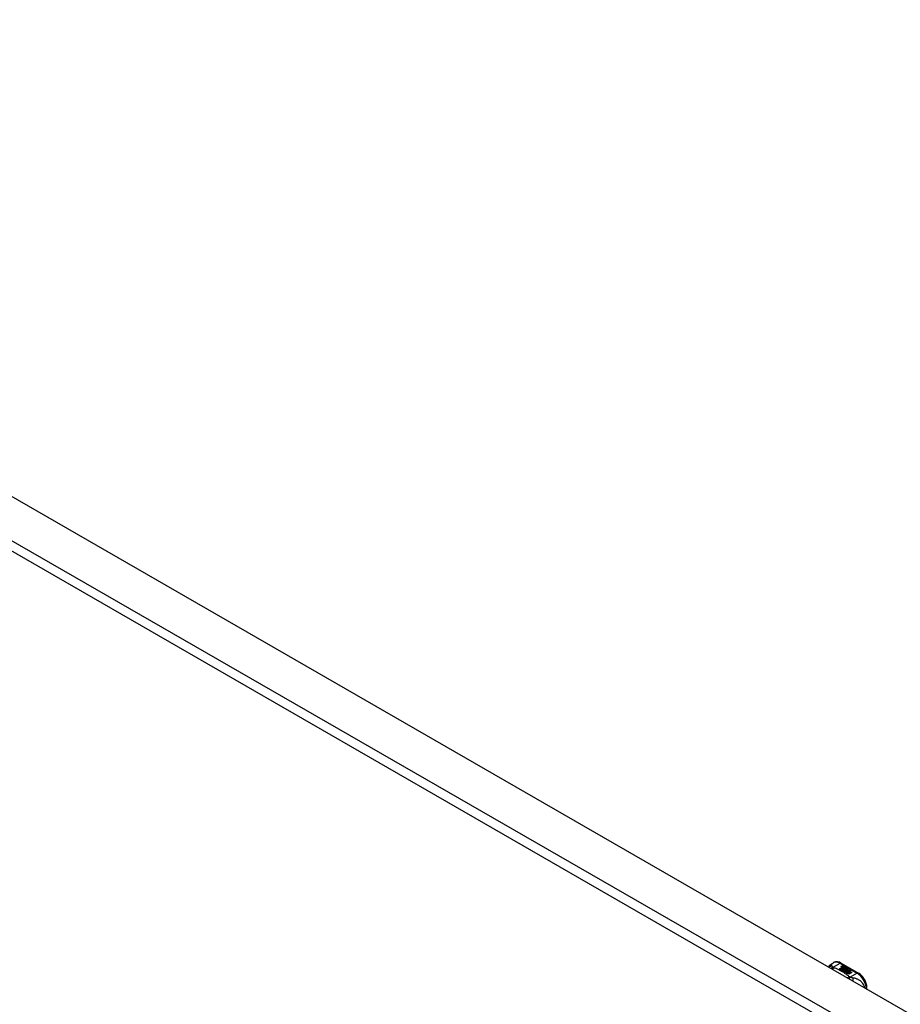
# Model space of a CAD drawing. Header units: inches. Extents: x 290.3 to 341.8, y 105.1 to 164.8.
# Tile 43 of 52: x 303.9 to 317.4, y 149.6 to 164.8. Entities that reach past the tile are written whole.
import ezdxf

# ---------------------------------------------------------------- set-up
doc = ezdxf.new("R2010")
doc.units = ezdxf.units.IN
doc.header["$MEASUREMENT"] = 0
doc.layers.add('Visible Edges(ANSI)', color=7, linetype='Continuous', lineweight=25)
doc.layers.add('Visible Tangent Edges(ANSI)', color=7, linetype='Continuous', lineweight=25)

msp = doc.modelspace()

# ---------------------------------------------------------------- linework, layer by layer
at = {"layer": 'Visible Edges(ANSI)'}
for p, q in [((290.981, 164.815), (341.614, 135.658)), ((316.36, 150.267), (316.401, 150.29)), ((316.492, 150.194), (316.53, 150.215)), ((316.506, 150.185), (316.492, 150.194)), ((316.53, 150.213), (316.493, 150.193)), ((316.544, 150.207), (316.506, 150.185)), ((316.508, 150.184), (316.546, 150.206)), ((316.522, 150.176), (316.508, 150.184)), ((316.546, 150.205), (316.509, 150.184)), ((316.518, 150.283), (316.783, 150.13)), ((316.52, 150.234), (316.539, 150.242)), ((316.539, 150.24), (316.52, 150.232)), ((316.565, 150.201), (316.522, 150.176)), ((316.523, 150.227), (316.523, 150.226)), ((316.524, 150.175), (316.57, 150.202)), ((316.556, 150.157), (316.524, 150.175)), ((316.569, 150.199), (316.525, 150.174)), ((316.545, 150.238), (316.526, 150.23)), ((316.53, 150.215), (316.53, 150.213)), ((316.532, 150.225), (316.532, 150.223)), ((316.532, 150.223), (316.532, 150.221)), ((316.542, 150.212), (316.538, 150.211)), ((316.538, 150.211), (316.544, 150.207)), ((316.538, 150.211), (316.538, 150.209)), ((316.543, 150.207), (316.538, 150.209)), ((316.539, 150.242), (316.545, 150.238)), ((316.539, 150.242), (316.539, 150.24)), ((316.544, 150.237), (316.539, 150.24)), ((316.539, 150.218), (316.539, 150.217)), ((316.576, 150.189), (316.539, 150.167)), ((316.539, 150.167), (316.579, 150.171)), ((316.539, 150.167), (316.539, 150.167)), ((316.579, 150.169), (316.54, 150.166)), ((316.541, 150.211), (316.546, 150.213)), ((316.547, 150.207), (316.541, 150.211)), ((316.542, 150.227), (316.555, 150.232)), ((316.555, 150.231), (316.542, 150.226)), ((316.561, 150.229), (316.542, 150.221)), ((316.542, 150.227), (316.542, 150.226)), ((316.546, 150.211), (316.543, 150.21)), ((316.546, 150.213), (316.545, 150.214)), ((316.546, 150.213), (316.546, 150.211)), ((316.546, 150.206), (316.557, 150.2)), ((316.546, 150.206), (316.546, 150.205)), ((316.557, 150.199), (316.546, 150.205)), ((316.577, 150.22), (316.547, 150.207)), ((316.549, 150.206), (316.573, 150.207)), ((316.557, 150.201), (316.549, 150.206)), ((316.573, 150.205), (316.552, 150.204)), ((316.555, 150.232), (316.561, 150.229)), ((316.555, 150.232), (316.555, 150.231)), ((316.559, 150.228), (316.555, 150.231)), ((316.574, 150.16), (316.556, 150.157)), ((316.572, 150.203), (316.557, 150.201)), ((316.557, 150.2), (316.565, 150.201)), ((316.557, 150.2), (316.557, 150.199)), ((316.562, 150.199), (316.557, 150.199)), ((316.558, 150.218), (316.571, 150.223)), ((316.571, 150.222), (316.558, 150.217)), ((316.57, 150.202), (316.566, 150.195)), ((316.566, 150.195), (316.576, 150.189)), ((316.566, 150.195), (316.566, 150.193)), ((316.575, 150.188), (316.566, 150.193)), ((316.568, 150.195), (316.573, 150.202)), ((316.576, 150.191), (316.568, 150.195)), ((316.573, 150.201), (316.569, 150.195)), ((316.57, 150.148), (316.574, 150.16)), ((316.571, 150.223), (316.577, 150.22)), ((316.571, 150.223), (316.571, 150.222)), ((316.575, 150.219), (316.571, 150.222)), ((316.574, 150.159), (316.571, 150.148)), ((316.573, 150.202), (316.572, 150.203)), ((316.573, 150.207), (316.58, 150.218)), ((316.58, 150.216), (316.573, 150.205)), ((316.573, 150.207), (316.573, 150.205)), ((316.573, 150.202), (316.573, 150.201)), ((316.574, 150.16), (316.574, 150.159)), ((316.582, 150.202), (316.576, 150.191)), ((316.579, 150.171), (316.583, 150.184)), ((316.583, 150.183), (316.579, 150.169)), ((316.579, 150.171), (316.579, 150.169)), ((316.58, 150.218), (316.588, 150.213)), ((316.58, 150.218), (316.58, 150.216)), ((316.587, 150.212), (316.58, 150.216)), ((316.588, 150.213), (316.582, 150.206)), ((316.582, 150.206), (316.583, 150.205)), ((316.582, 150.206), (316.582, 150.204)), ((316.583, 150.204), (316.582, 150.204)), ((316.607, 150.203), (316.582, 150.202)), ((316.583, 150.205), (316.599, 150.207)), ((316.599, 150.205), (316.583, 150.204)), ((316.583, 150.205), (316.583, 150.204)), ((316.583, 150.184), (316.583, 150.183)), ((316.595, 150.164), (316.587, 150.139)), ((316.591, 150.188), (316.591, 150.186)), ((316.595, 150.197), (316.595, 150.195)), ((316.595, 150.197), (316.612, 150.187)), ((316.612, 150.185), (316.595, 150.195)), ((316.618, 150.166), (316.595, 150.164)), ((316.607, 150.185), (316.596, 150.191)), ((316.599, 150.207), (316.607, 150.203)), ((316.599, 150.207), (316.599, 150.205)), ((316.604, 150.203), (316.599, 150.205)), ((316.601, 150.178), (316.599, 150.173)), ((316.599, 150.173), (316.635, 150.177)), ((316.632, 150.175), (316.599, 150.172)), ((316.599, 150.173), (316.599, 150.172)), ((316.604, 150.198), (316.608, 150.2)), ((316.604, 150.149), (316.619, 150.157)), ((316.619, 150.156), (316.605, 150.148)), ((316.608, 150.199), (316.606, 150.197)), ((316.607, 150.185), (316.607, 150.183)), ((316.608, 150.2), (316.608, 150.199)), ((316.612, 150.187), (316.612, 150.185)), ((316.614, 150.163), (316.618, 150.166)), ((316.635, 150.166), (316.614, 150.163)), ((316.615, 150.19), (316.615, 150.188)), ((316.618, 150.164), (316.616, 150.163)), ((316.618, 150.166), (316.618, 150.164)), ((316.619, 150.157), (316.666, 150.131)), ((316.619, 150.157), (316.619, 150.156)), ((316.664, 150.13), (316.619, 150.156)), ((316.621, 150.159), (316.635, 150.166)), ((316.668, 150.132), (316.621, 150.159)), ((316.635, 150.165), (316.623, 150.158)), ((316.635, 150.177), (316.629, 150.172)), ((316.629, 150.172), (316.671, 150.173)), ((316.629, 150.172), (316.629, 150.171)), ((316.662, 150.171), (316.629, 150.171)), ((316.635, 150.166), (316.635, 150.165)), ((316.671, 150.173), (316.637, 150.167)), ((316.637, 150.167), (316.683, 150.141)), ((316.637, 150.167), (316.637, 150.165)), ((316.682, 150.14), (316.637, 150.165)), ((316.633, 150.112), (316.57, 150.148)), ((316.587, 150.139), (316.602, 150.148)), ((316.587, 150.139), (316.587, 150.139)), ((316.602, 150.146), (316.588, 150.138)), ((316.602, 150.148), (316.649, 150.121)), ((316.602, 150.148), (316.602, 150.146)), ((316.647, 150.12), (316.602, 150.146)), ((316.651, 150.122), (316.604, 150.149)), ((316.649, 150.121), (316.633, 150.112)), ((316.666, 150.131), (316.651, 150.122)), ((316.683, 150.141), (316.668, 150.132)), ((316.914, 149.882), (316.914, 149.903))]:
    msp.add_line(p, q, dxfattribs=at)
at = {"layer": 'Visible Edges(ANSI)', "flags": 128}
for points in [[(316.518, 150.283), (316.504, 150.29), (316.49, 150.296), (316.475, 150.3), (316.46, 150.302), (316.445, 150.303), (316.43, 150.301), (316.415, 150.297), (316.401, 150.29)], [(316.319, 150.225), (316.327, 150.237), (316.336, 150.249), (316.348, 150.259), (316.36, 150.267)], [(316.914, 149.903), (316.913, 149.919), (316.911, 149.936), (316.908, 149.952), (316.904, 149.969), (316.898, 149.985), (316.892, 150.001), (316.884, 150.017), (316.876, 150.033), (316.867, 150.048), (316.857, 150.062), (316.846, 150.076), (316.834, 150.089), (316.822, 150.101), (316.81, 150.112), (316.796, 150.122), (316.783, 150.13)]]:
    msp.add_lwpolyline(points, dxfattribs=at)
at = {"layer": 'Visible Edges(ANSI)'}
for centre, major_axis, start_param, end_param in [((316.52, 150.228), (-0.007, 0), 5.820233, 7.062977), ((316.53, 150.225), (0.0192, 0), 2.164208, 2.67864), ((316.53, 150.223), (-0.0192, 0), 5.305801, 5.820233), ((316.52, 150.226), (-0.007, 0), 5.820233, 6.078955), ((316.526, 150.232), (-0.0164, 0), 0.779792, 1.90155), ((316.531, 150.226), (-0.0082, 0), 5.323118, 5.90879), ((316.527, 150.227), (-0.004, 0), 5.90879, 7.175095), ((316.527, 150.226), (-0.004, 0), 0, 0.89191), ((316.53, 150.229), (0.0084, 0), 4.033503, 4.932446), ((316.53, 150.228), (-0.0084, 0), 0.89191, 1.767313), ((316.535, 150.219), (-0.00676, 0), 5.794367, 7.059467), ((316.535, 150.217), (-0.00676, 0), 5.794367, 6.071487), ((316.546, 150.216), (0.0192, 0), 2.419321, 2.652775), ((316.546, 150.214), (-0.0192, 0), 5.560914, 5.794367), ((316.542, 150.223), (-0.016, 0), 0.776281, 1.787416), ((316.541, 150.221), (0.016, 0), 3.905964, 4.740051), ((316.541, 150.22), (-0.016, 0), 0.764371, 1.402544), ((316.524, 150.242), (0.031, 0), 4.949028, 5.337665), ((316.524, 150.24), (-0.031, 0), 1.80809, 2.196072), ((316.543, 150.218), (-0.004, 0), 5.908937, 7.173827), ((316.547, 150.217), (-0.0082, 0), 5.323254, 5.908937), ((316.543, 150.217), (-0.004, 0), 0, 0.890642), ((316.546, 150.22), (0.0084, 0), 4.032234, 4.932287), ((316.546, 150.219), (-0.0084, 0), 0.890642, 1.484281), ((316.546, 150.219), (-0.0084, 0), 1.514337, 1.790695), ((316.541, 150.233), (0.031, 0), 4.932287, 5.323254), ((316.541, 150.231), (-0.031, 0), 1.790695, 2.181662), ((316.594, 150.188), (-0.0101, 0), 5.913952, 6.982716), ((316.602, 150.191), (0.022, 0), 3.701478, 4.680599), ((316.602, 150.189), (-0.022, 0), 0.559885, 1.507168), ((316.602, 150.186), (-0.0188, 0), 5.081623, 5.913952), ((316.602, 150.185), (-0.0188, 0), 5.081623, 5.913952), ((316.594, 150.187), (-0.0101, 0), 5.913952, 6.142632), ((316.602, 150.191), (-0.0199, 0), 0.617996, 1.556283), ((316.598, 150.188), (-0.00637, 0), 4.999578, 6.390788), ((316.599, 150.188), (-0.0073, 0), 0.107602, 1.123637), ((316.598, 150.186), (-0.00637, 0), 0, 0.107602), ((316.599, 150.186), (-0.0073, 0), 0.107602, 1.123637), ((316.6, 150.19), (0.0112, 0), 4.26523, 5.375571), ((316.6, 150.188), (0.0112, 0), 4.26523, 5.375571), ((316.602, 150.195), (-0.0265, 0), 1.556283, 2.296236), ((316.596, 150.187), (0.0205, 0), 0.343453, 1.17916), ((316.589, 150.18), (0.0405, 0), 0.638101, 1.087938), ((316.589, 150.178), (-0.0405, 0), 3.779694, 4.229531), ((316.609, 150.19), (0.0064, 0), 5.210263, 6.626638), ((316.609, 150.188), (0.0064, 0), 5.210263, 6.283185), ((316.611, 150.189), (0.0132, 0), 5.437829, 6.921287), ((316.611, 150.188), (0.0132, 0), 0.108138, 0.638101)]:
    msp.add_ellipse(centre, major_axis=major_axis, ratio=0.575862, start_param=start_param, end_param=end_param, dxfattribs=at)
at = {"layer": 'Visible Tangent Edges(ANSI)'}
for p, q in [((290.391, 164.475), (341.023, 135.318)), ((340.953, 135.197), (290.321, 164.354)), ((316.391, 150.219), (316.499, 150.281)), ((316.499, 150.281), (316.763, 150.128)), ((316.513, 150.23), (316.513, 150.228)), ((316.52, 150.234), (316.52, 150.232)), ((316.524, 150.225), (316.524, 150.224)), ((316.529, 150.221), (316.529, 150.219)), ((316.54, 150.216), (316.54, 150.215)), ((316.547, 150.215), (316.547, 150.214)), ((316.558, 150.218), (316.558, 150.217)), ((316.584, 150.19), (316.584, 150.189)), ((316.591, 150.187), (316.591, 150.186)), ((316.595, 150.184), (316.595, 150.182)), ((316.622, 150.194), (316.622, 150.192)), ((316.763, 150.128), (316.656, 150.066))]:
    msp.add_line(p, q, dxfattribs=at)
at = {"layer": 'Visible Tangent Edges(ANSI)', "flags": 128}
for points in [[(316.376, 150.237), (316.374, 150.237), (316.372, 150.237), (316.37, 150.237), (316.368, 150.237), (316.366, 150.236), (316.364, 150.236), (316.362, 150.235), (316.359, 150.235), (316.357, 150.234), (316.355, 150.234), (316.353, 150.233), (316.351, 150.233), (316.349, 150.232), (316.347, 150.231), (316.345, 150.23), (316.343, 150.229), (316.341, 150.228), (316.339, 150.227), (316.337, 150.226), (316.335, 150.225), (316.333, 150.223), (316.332, 150.222), (316.33, 150.221), (316.328, 150.219)], [(316.376, 150.237), (316.376, 150.24), (316.376, 150.242), (316.375, 150.244), (316.375, 150.246), (316.375, 150.249), (316.374, 150.251), (316.374, 150.253), (316.374, 150.254), (316.373, 150.256), (316.373, 150.258), (316.372, 150.26), (316.372, 150.261), (316.371, 150.262), (316.371, 150.264), (316.37, 150.265), (316.369, 150.266), (316.368, 150.267), (316.367, 150.267), (316.366, 150.268), (316.365, 150.268), (316.364, 150.268), (316.363, 150.268), (316.362, 150.268), (316.36, 150.267)], [(316.391, 150.219), (316.39, 150.218), (316.389, 150.218), (316.387, 150.217), (316.386, 150.217), (316.385, 150.216), (316.384, 150.216), (316.382, 150.215), (316.381, 150.214), (316.38, 150.214), (316.378, 150.213), (316.377, 150.212), (316.376, 150.212), (316.374, 150.211), (316.373, 150.21), (316.372, 150.209), (316.371, 150.208), (316.369, 150.208), (316.368, 150.207), (316.367, 150.206), (316.365, 150.205), (316.364, 150.204), (316.363, 150.203), (316.362, 150.202), (316.36, 150.201)], [(316.391, 150.219), (316.39, 150.22), (316.389, 150.221), (316.388, 150.221), (316.387, 150.222), (316.386, 150.223), (316.385, 150.224), (316.384, 150.225), (316.383, 150.226), (316.382, 150.227), (316.382, 150.228), (316.381, 150.228), (316.38, 150.229), (316.38, 150.23), (316.379, 150.231), (316.379, 150.231), (316.378, 150.232), (316.378, 150.233), (316.377, 150.233), (316.377, 150.234), (316.377, 150.235), (316.377, 150.235), (316.377, 150.236), (316.376, 150.236), (316.376, 150.237)], [(316.402, 150.212), (316.401, 150.212), (316.4, 150.211), (316.399, 150.21), (316.398, 150.209), (316.397, 150.209), (316.397, 150.208), (316.396, 150.207), (316.395, 150.206), (316.394, 150.205), (316.393, 150.204), (316.392, 150.203), (316.392, 150.202), (316.391, 150.201), (316.39, 150.2), (316.389, 150.199), (316.388, 150.198), (316.387, 150.197), (316.386, 150.196), (316.386, 150.195), (316.385, 150.193), (316.384, 150.192), (316.383, 150.191), (316.382, 150.19), (316.382, 150.189)], [(316.402, 150.212), (316.401, 150.212), (316.401, 150.213), (316.4, 150.213), (316.4, 150.213), (316.399, 150.213), (316.399, 150.214), (316.398, 150.214), (316.398, 150.214), (316.397, 150.214), (316.397, 150.215), (316.396, 150.215), (316.396, 150.215), (316.396, 150.215), (316.395, 150.216), (316.395, 150.216), (316.394, 150.216), (316.394, 150.216), (316.393, 150.217), (316.393, 150.217), (316.393, 150.217), (316.392, 150.218), (316.392, 150.218), (316.392, 150.218), (316.391, 150.219)], [(316.644, 150.072), (316.636, 150.079), (316.628, 150.086), (316.62, 150.093), (316.611, 150.1), (316.603, 150.106), (316.594, 150.113), (316.584, 150.119), (316.575, 150.125), (316.566, 150.132), (316.556, 150.138), (316.546, 150.144), (316.536, 150.15), (316.526, 150.156), (316.515, 150.161), (316.504, 150.167), (316.494, 150.172), (316.483, 150.178), (316.472, 150.183), (316.46, 150.188), (316.449, 150.193), (316.437, 150.198), (316.425, 150.203), (316.414, 150.208), (316.402, 150.212)], [(316.644, 150.072), (316.643, 150.072), (316.642, 150.071), (316.641, 150.071), (316.64, 150.07), (316.638, 150.07), (316.637, 150.069), (316.636, 150.069), (316.635, 150.068), (316.634, 150.067), (316.632, 150.066), (316.631, 150.066), (316.63, 150.065), (316.629, 150.064), (316.627, 150.063), (316.626, 150.063), (316.625, 150.062), (316.624, 150.061), (316.622, 150.06), (316.621, 150.059), (316.62, 150.058), (316.619, 150.057), (316.618, 150.056), (316.616, 150.055), (316.615, 150.054)], [(316.656, 150.066), (316.655, 150.066), (316.654, 150.065), (316.653, 150.064), (316.653, 150.063), (316.652, 150.062), (316.651, 150.062), (316.65, 150.061), (316.65, 150.06), (316.649, 150.059), (316.648, 150.058), (316.647, 150.057), (316.646, 150.056), (316.646, 150.055), (316.645, 150.054), (316.644, 150.053), (316.643, 150.051), (316.642, 150.05), (316.642, 150.049), (316.641, 150.048), (316.64, 150.047), (316.639, 150.045), (316.638, 150.044), (316.638, 150.043), (316.637, 150.042)], [(316.656, 150.066), (316.655, 150.067), (316.655, 150.067), (316.654, 150.067), (316.653, 150.067), (316.653, 150.068), (316.652, 150.068), (316.652, 150.068), (316.651, 150.068), (316.651, 150.068), (316.65, 150.069), (316.65, 150.069), (316.649, 150.069), (316.649, 150.069), (316.648, 150.07), (316.648, 150.07), (316.648, 150.07), (316.647, 150.07), (316.647, 150.071), (316.646, 150.071), (316.646, 150.071), (316.645, 150.072), (316.645, 150.072), (316.645, 150.072), (316.644, 150.072)], [(316.692, 150.055), (316.691, 150.055), (316.69, 150.056), (316.688, 150.056), (316.687, 150.056), (316.686, 150.056), (316.684, 150.057), (316.683, 150.057), (316.681, 150.057), (316.68, 150.058), (316.679, 150.058), (316.677, 150.059), (316.676, 150.059), (316.674, 150.06), (316.672, 150.06), (316.67, 150.061), (316.669, 150.061), (316.667, 150.062), (316.665, 150.063), (316.664, 150.063), (316.662, 150.064), (316.66, 150.064), (316.659, 150.065), (316.657, 150.066), (316.656, 150.066)], [(316.878, 149.903), (316.875, 149.917), (316.871, 149.931), (316.865, 149.944), (316.859, 149.956), (316.852, 149.967), (316.845, 149.977), (316.837, 149.987), (316.828, 149.995), (316.82, 150.003), (316.812, 150.01), (316.803, 150.016), (316.794, 150.021), (316.786, 150.026), (316.777, 150.031), (316.769, 150.035), (316.76, 150.038), (316.752, 150.041), (316.743, 150.044), (316.735, 150.046), (316.726, 150.049), (316.718, 150.05), (316.709, 150.052), (316.701, 150.054), (316.692, 150.055)], [(316.692, 150.055), (316.693, 150.054), (316.693, 150.052), (316.694, 150.05), (316.694, 150.049), (316.694, 150.047), (316.695, 150.045), (316.695, 150.044), (316.695, 150.042), (316.695, 150.04), (316.696, 150.038), (316.696, 150.036), (316.696, 150.034), (316.696, 150.032), (316.697, 150.03), (316.697, 150.027), (316.697, 150.025), (316.697, 150.023), (316.697, 150.021), (316.697, 150.018), (316.697, 150.016), (316.697, 150.014), (316.697, 150.012), (316.697, 150.009), (316.697, 150.007)]]:
    msp.add_lwpolyline(points, dxfattribs=at)
at = {"layer": 'Visible Tangent Edges(ANSI)'}
for centre, major_axis, ratio, start_param, end_param in [((316.499, 150.12), (-0.098, 0.171), 0.578093, 5.499721, 6.283185), ((316.499, 150.248), (0.0196, 0.0341), 0.578093, 0, 0.783464), ((316.763, 150.096), (0.0196, 0.0341), 0.578093, 0, 0.783464), ((316.763, 149.967), (0.098, -0.171), 0.578093, 0.795218, 2.358128), ((316.875, 149.903), (0.0394, 0), 0.575862, 5.537379, 6.283185)]:
    msp.add_ellipse(centre, major_axis=major_axis, ratio=ratio, start_param=start_param, end_param=end_param, dxfattribs=at)

doc.saveas('drawing.dxf')
